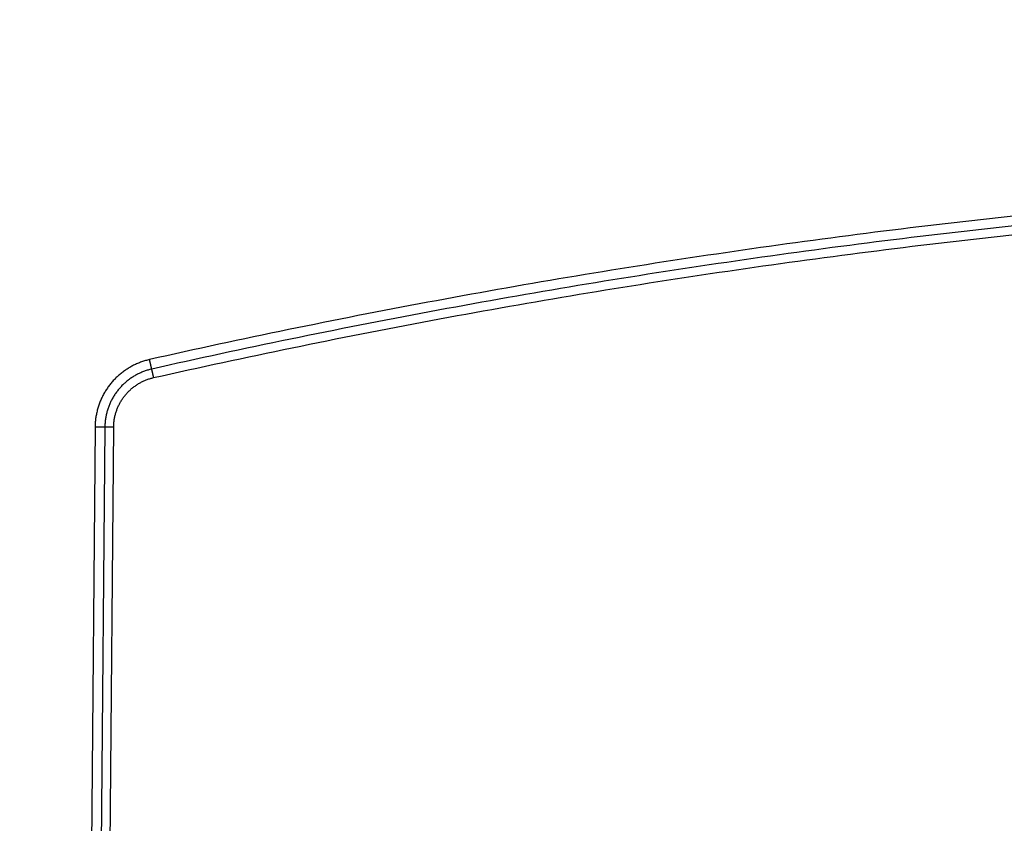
# Model space of a CAD drawing. Header units: inches. Extents: x 0 to 34, y 0 to 22.
# Tile 32 of 93: x 19.843 to 20.823, y 6.251 to 7.051. Entities that reach past the tile are written whole.
import ezdxf

# ---------------------------------------------------------------- set-up
doc = ezdxf.new("R2010")
doc.units = ezdxf.units.IN
doc.header["$LTSCALE"] = 1.87
doc.header["$MEASUREMENT"] = 0
doc.layers.get('0').update_dxf_attribs({"linetype": 'CONTINUOUS'})
doc.layers.add('DIMENSIONS', color=7, linetype='CONTINUOUS')
doc.styles.get("Standard").update_dxf_attribs({"font": 'txt', "width": 0.8})
doc.dimstyles.new('DIMSTYLE_1', dxfattribs={"dimtxt": 0.125, "dimasz": 0.18, "dimexe": 0.18, "dimexo": 0.0625, "dimgap": 0.09, "dimtad": 0, "dimtih": 1, "dimtoh": 1, "dimdec": 3, "dimzin": 4, "dimdsep": 46, "dimtxsty": 'STANDARD', "dimblk": '_FILLED', "dimblk1": '_FILLED', "dimblk2": '_FILLED', "dimcen": 0.09, "dimadec": 0, "dimazin": 0, "dimtp": 0.01, "dimtm": 0.01, "dimtfac": 1, "dimtdec": 3, "dimtofl": 0, "dimtmove": 0, "dimatfit": 3, "dimldrblk": '_FILLED', "dimfxl": 1, "dimtolj": 1, "dimtzin": 4, "dimarcsym": 0})

# ---------------------------------------------------------------- blocks, each defined once
blk = doc.blocks.new('_FILLED')
at = {"color": 0, "linetype": 'BYBLOCK'}
blk.add_solid([(0, 0), (-1, 0.1736), (-1, -0.1736)], dxfattribs=at)
blk = doc.blocks.new('*D4')
at = {"layer": 'DIMENSIONS', "color": 2, "linetype": 'CONTINUOUS'}
for p, q in [((16.7241, 7.05112), (16.7241, 4.65464)), ((23.8031, 5.4987), (23.8031, 4.65464)), ((16.7241, 4.77964), (19.36486, 4.77964)), ((23.8031, 4.77964), (20.91486, 4.77964))]:
    blk.add_line(p, q, dxfattribs=at)
at = {"layer": 'DIMENSIONS', "color": 2, "linetype": 'CONTINUOUS', "xscale": 0.18, "yscale": 0.18, "zscale": 0.18, "rotation": 180}
blk.add_blockref('_FILLED', (16.7241, 4.77964), dxfattribs=at)
at = {"layer": 'DIMENSIONS', "color": 2, "linetype": 'CONTINUOUS', "xscale": 0.18, "yscale": 0.18, "zscale": 0.18}
blk.add_blockref('_FILLED', (23.8031, 4.77964), dxfattribs=at)
at = {"layer": 'DIMENSIONS', "color": 2, "linetype": 'CONTINUOUS', "width": 0.8}
for s, p in [('[', (20.05236, 4.71714)), (']', (20.75236, 4.71714)), ('7.079', (19.42736, 4.71714)), ('179.81', (20.15236, 4.71714))]:
    blk.add_text(s, height=0.125, dxfattribs=at).set_placement(p)

msp = doc.modelspace()

# ---------------------------------------------------------------- linework, layer by layer
at = {"color": 7, "linetype": 'CONTINUOUS'}
for p, q in [((19.91816, 6.64555), (19.90929, 5.62878)), ((19.92791, 6.64553), (19.91904, 5.62879)), ((19.92781, 5.62878), (19.93669, 6.64552))]:
    msp.add_line(p, q, dxfattribs=at)
for points, knots in [([(23.33582, 6.71275), (23.28987, 6.72311), (23.19777, 6.74298), (23.05911, 6.77022), (22.91997, 6.7949), (22.78041, 6.817), (22.64047, 6.83651), (22.5002, 6.85344), (22.35963, 6.86777), (22.21882, 6.87951), (22.07781, 6.88864), (21.93666, 6.89516), (21.79541, 6.89908), (21.6541, 6.90038), (21.5128, 6.89908), (21.37154, 6.89516), (21.23039, 6.88864), (21.08938, 6.87951), (20.94857, 6.86777), (20.80801, 6.85344), (20.66773, 6.83651), (20.5278, 6.817), (20.38824, 6.7949), (20.2491, 6.77022), (20.11043, 6.74298), (20.01834, 6.72311), (19.97239, 6.71275)], [0, 0, 0, 0, 0.041668, 0.083342, 0.125011, 0.166676, 0.208338, 0.25, 0.291665, 0.33333, 0.374996, 0.416663, 0.458331, 0.5, 0.541669, 0.583337, 0.625004, 0.66667, 0.708335, 0.75, 0.791662, 0.833324, 0.874989, 0.916658, 0.958331, 1, 1, 1, 1]), ([(23.33367, 6.70331), (23.28778, 6.71365), (23.19581, 6.7335), (23.05732, 6.76071), (22.91835, 6.78535), (22.77897, 6.80742), (22.63921, 6.82691), (22.49912, 6.84382), (22.35873, 6.85813), (22.2181, 6.86985), (22.07727, 6.87897), (21.9363, 6.88549), (21.79523, 6.8894), (21.6541, 6.8907), (21.51298, 6.8894), (21.37191, 6.88549), (21.23093, 6.87897), (21.09011, 6.86985), (20.94947, 6.85813), (20.80909, 6.84382), (20.66899, 6.82691), (20.52923, 6.80742), (20.38985, 6.78535), (20.25089, 6.76071), (20.1124, 6.7335), (20.02042, 6.71365), (19.97453, 6.70331)], [0, 0, 0, 0, 0.041669, 0.083342, 0.125012, 0.166676, 0.208338, 0.250001, 0.291665, 0.333331, 0.374997, 0.416663, 0.458332, 0.5, 0.541669, 0.583337, 0.625004, 0.66667, 0.708335, 0.75, 0.791662, 0.833325, 0.874989, 0.916658, 0.958331, 1, 1, 1, 1]), ([(19.97646, 6.69481), (20.02226, 6.70514), (20.11407, 6.72494), (20.25232, 6.75211), (20.39108, 6.77672), (20.5303, 6.79877), (20.66992, 6.81825), (20.80988, 6.83514), (20.95014, 6.84944), (21.09063, 6.86115), (21.23133, 6.87027), (21.37217, 6.87678), (21.51311, 6.88068), (21.6541, 6.88199), (21.7951, 6.88068), (21.93604, 6.87678), (22.07688, 6.87027), (22.21757, 6.86115), (22.35807, 6.84944), (22.49833, 6.83514), (22.63829, 6.81825), (22.77791, 6.79877), (22.91712, 6.77672), (23.05589, 6.75211), (23.19414, 6.72494), (23.28594, 6.70514), (23.33174, 6.69481)], [0, 0, 0, 0, 0.041635, 0.083283, 0.124941, 0.166607, 0.208276, 0.249949, 0.291622, 0.333295, 0.374969, 0.416644, 0.458321, 0.500001, 0.54168, 0.583357, 0.625032, 0.666706, 0.708378, 0.750052, 0.791724, 0.833394, 0.875059, 0.916717, 0.958365, 1, 1, 1, 1]), ([(19.97239, 6.71275), (19.97102, 6.71244), (19.96829, 6.71174), (19.96426, 6.71044), (19.96031, 6.70889), (19.95647, 6.7071), (19.95274, 6.70508), (19.94914, 6.70285), (19.94568, 6.70039), (19.94238, 6.69773), (19.93925, 6.69488), (19.9363, 6.69183), (19.93354, 6.68862), (19.93098, 6.68524), (19.92863, 6.68172), (19.9265, 6.67805), (19.9246, 6.67426), (19.92293, 6.67037), (19.9215, 6.66638), (19.92032, 6.66231), (19.91939, 6.65817), (19.91871, 6.65398), (19.91829, 6.64977), (19.91818, 6.64695), (19.91816, 6.64555)], [0, 0, 0, 0, 0.045284, 0.090707, 0.13621, 0.181738, 0.227236, 0.272697, 0.318146, 0.363605, 0.409069, 0.45453, 0.499985, 0.54544, 0.5909, 0.636364, 0.681826, 0.727278, 0.772738, 0.81823, 0.863756, 0.909263, 0.954696, 1, 1, 1, 1]), ([(19.97453, 6.70331), (19.97451, 6.70339), (19.97447, 6.70358), (19.97439, 6.70391), (19.9743, 6.70432), (19.97419, 6.70481), (19.97406, 6.70538), (19.97391, 6.70601), (19.97376, 6.70671), (19.97358, 6.70746), (19.9734, 6.70826), (19.97321, 6.70911), (19.97301, 6.70999), (19.97281, 6.7109), (19.9726, 6.71182), (19.97246, 6.71244), (19.97239, 6.71275)], [0, 0, 0, 0, 0.025912, 0.060907, 0.10466, 0.156768, 0.216749, 0.284049, 0.358046, 0.438057, 0.523341, 0.613111, 0.706537, 0.802757, 0.90088, 1, 1, 1, 1]), ([(19.97453, 6.70331), (19.97329, 6.70303), (19.97083, 6.70239), (19.9672, 6.7012), (19.96366, 6.69978), (19.96021, 6.69814), (19.95688, 6.69627), (19.95367, 6.6942), (19.9506, 6.69194), (19.94768, 6.68948), (19.94493, 6.68684), (19.94235, 6.68403), (19.93996, 6.68106), (19.93776, 6.67795), (19.93576, 6.6747), (19.93397, 6.67133), (19.9324, 6.66786), (19.93106, 6.66428), (19.92995, 6.66063), (19.92907, 6.65691), (19.92843, 6.65315), (19.92803, 6.64935), (19.92792, 6.6468), (19.92791, 6.64553)], [0, 0, 0, 0, 0.047608, 0.095239, 0.142883, 0.190536, 0.238189, 0.285833, 0.333457, 0.381058, 0.428637, 0.476198, 0.523751, 0.571304, 0.618867, 0.66645, 0.714058, 0.761692, 0.809346, 0.85701, 0.904678, 0.952344, 1, 1, 1, 1]), ([(19.97646, 6.69481), (19.97639, 6.69511), (19.97626, 6.69572), (19.97606, 6.69661), (19.97586, 6.69748), (19.97567, 6.69833), (19.97549, 6.69913), (19.97531, 6.69989), (19.97515, 6.70059), (19.97501, 6.70123), (19.97488, 6.7018), (19.97477, 6.7023), (19.97467, 6.70271), (19.9746, 6.70304), (19.97455, 6.70323), (19.97453, 6.70331)], [0, 0, 0, 0, 0.106716, 0.212194, 0.315303, 0.41494, 0.510037, 0.599574, 0.682591, 0.758201, 0.825591, 0.884041, 0.932923, 0.971715, 1, 1, 1, 1]), ([(19.93669, 6.64552), (19.9367, 6.64665), (19.93679, 6.64892), (19.93716, 6.65231), (19.93776, 6.65568), (19.93859, 6.65901), (19.93963, 6.66227), (19.94089, 6.66545), (19.94236, 6.66854), (19.94404, 6.67152), (19.94591, 6.67439), (19.94797, 6.67712), (19.95021, 6.67971), (19.95261, 6.68215), (19.95518, 6.68441), (19.95788, 6.6865), (19.96073, 6.6884), (19.96369, 6.69011), (19.96677, 6.69162), (19.96993, 6.69291), (19.97316, 6.69399), (19.97536, 6.69456), (19.97646, 6.69481)], [0, 0, 0, 0, 0.049769, 0.099726, 0.149798, 0.199913, 0.249999, 0.300037, 0.350056, 0.400086, 0.450128, 0.500175, 0.55022, 0.600258, 0.650285, 0.700305, 0.750338, 0.800397, 0.850452, 0.900442, 0.95031, 1, 1, 1, 1]), ([(19.92791, 6.64553), (19.92783, 6.64553), (19.92762, 6.64552), (19.92728, 6.64552), (19.92685, 6.64552), (19.92634, 6.64551), (19.92575, 6.64551), (19.9251, 6.64551), (19.92438, 6.64551), (19.9236, 6.64551), (19.92277, 6.64552), (19.9219, 6.64552), (19.921, 6.64553), (19.92007, 6.64553), (19.91912, 6.64554), (19.91848, 6.64554), (19.91816, 6.64555)], [0, 0, 0, 0, 0.02655, 0.062091, 0.106298, 0.158761, 0.218998, 0.286451, 0.360498, 0.440455, 0.525583, 0.615095, 0.708164, 0.803931, 0.90151, 1, 1, 1, 1]), ([(19.93669, 6.64552), (19.93638, 6.64552), (19.93576, 6.64552), (19.93484, 6.64553), (19.93394, 6.64554), (19.93308, 6.64554), (19.93225, 6.64554), (19.93147, 6.64555), (19.93074, 6.64555), (19.93008, 6.64555), (19.92949, 6.64555), (19.92897, 6.64554), (19.92854, 6.64554), (19.9282, 6.64554), (19.928, 6.64553), (19.92791, 6.64553)], [0, 0, 0, 0, 0.106039, 0.210941, 0.313582, 0.412863, 0.507718, 0.597133, 0.68015, 0.755877, 0.823506, 0.88231, 0.931662, 0.971031, 1, 1, 1, 1])]:
    msp.add_open_spline(points, degree=3, knots=knots, dxfattribs=at)

# ---------------------------------------------------------------- dimensions: what is measured, and where the dimension line sits
at = {"layer": 'DIMENSIONS', "color": 2, "linetype": 'CONTINUOUS'}
dim = msp.add_linear_dim(base=(23.8031, 4.77964), p1=(16.7241, 7.05112), p2=(23.8031, 5.4987), dimstyle='DIMSTYLE_1', dxfattribs=at)
dim.commit()
dim.dimension.update_dxf_attribs({"geometry": '*D4', "text_midpoint": (20.13986, 4.77964), "dimtype": 160})

doc.saveas('drawing.dxf')
